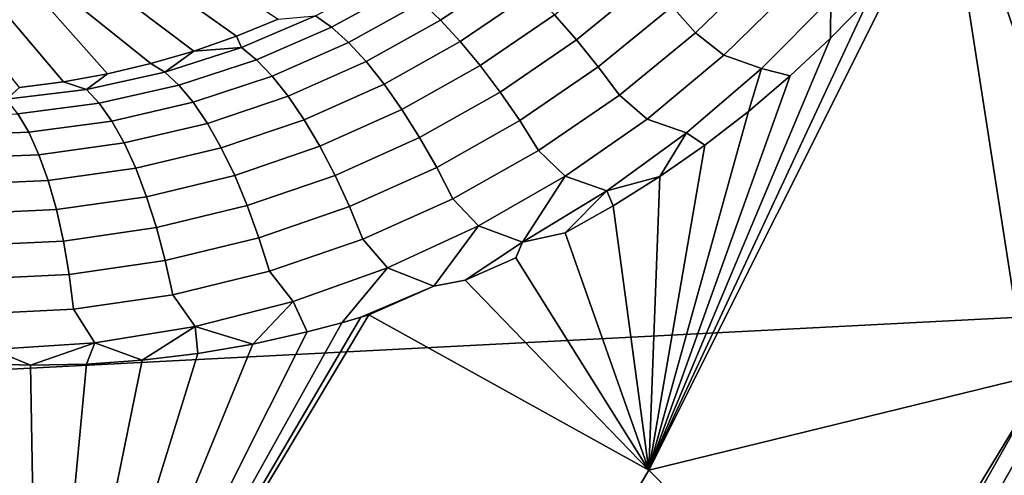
# Model space of a CAD drawing. Header units: metres. Extents: x -240 to 45, y -77 to 27.
# Tile 132 of 256: x -204.638 to -203.536, y -7.153 to -6.643. Entities that reach past the tile are written whole.
import ezdxf

# ---------------------------------------------------------------- set-up
doc = ezdxf.new("R2010")
doc.units = ezdxf.units.M
doc.layers.add('solid_102011X2', color=7, linetype='CONTINUOUS')

msp = doc.modelspace()

# ---------------------------------------------------------------- linework, layer by layer
at = {"layer": 'solid_102011X2'}
for points in [[(-202.068497, -6.295452, 323.506805), (-203.623199, -6.366706, 321.904938), (-203.416763, -6.970273, 321.737946), (-201.865829, -6.892263, 323.340393)], [(-203.623199, -6.366706, 321.904938), (-205.162918, -6.439111, 320.301025), (-204.952774, -7.049552, 320.133392), (-203.416763, -6.970273, 321.737946)], [(-203.332458, -6.697394, 268.927948), (-203.571655, -6.476548, 269.065948), (-203.505966, -6.373632, 269.046417)], [(-203.332458, -6.697394, 268.927948), (-203.594452, -6.508008, 269.07309), (-203.571655, -6.476548, 269.065948)], [(-204.348816, -6.642045, 269.073853), (-204.395523, -6.661174, 269.093231), (-204.60643, -6.511539, 268.382538), (-204.563446, -6.498809, 268.374878)], [(-204.395523, -6.661174, 269.093231), (-204.443054, -6.677807, 269.112915), (-204.65004, -6.52189, 268.390228), (-204.60643, -6.511539, 268.382538)], [(-203.646652, -6.573553, 269.089966), (-203.594452, -6.508008, 269.07309), (-203.511047, -7.043701, 268.972504), (-203.933868, -7.146995, 269.158661)], [(-203.332458, -6.697394, 268.927948), (-203.511047, -7.043701, 268.972504), (-203.594452, -6.508008, 269.07309)], [(-204.443054, -6.677807, 269.112915), (-204.491241, -6.691868, 269.132721), (-204.694153, -6.529829, 268.397919), (-204.65004, -6.52189, 268.390228)], [(-204.589035, -6.712192, 269.172424), (-204.638336, -6.718421, 269.192108), (-204.783386, -6.538388, 268.413177), (-204.738647, -6.535333, 268.405579)], [(-204.539948, -6.703344, 269.152618), (-204.589035, -6.712192, 269.172424), (-204.738647, -6.535333, 268.405579), (-204.694153, -6.529829, 268.397919)], [(-204.491241, -6.691868, 269.132721), (-204.539948, -6.703344, 269.152618), (-204.694153, -6.529829, 268.397919)], [(-203.90773, -6.627744, 269.159271), (-203.83107, -6.553238, 269.131622), (-203.802277, -6.580673, 269.134979), (-203.881332, -6.657438, 269.163086)], [(-204.188187, -6.623243, 269.128937), (-204.110474, -6.570928, 269.097656), (-204.087723, -6.589687, 269.124542), (-204.166855, -6.64333, 269.156036)], [(-204.039413, -6.637275, 269.166321), (-203.961472, -6.573486, 269.136627), (-203.934601, -6.599594, 269.150391), (-204.014725, -6.665261, 269.180481)], [(-203.6875, -6.619501, 269.103546), (-203.646652, -6.573553, 269.089966), (-203.933868, -7.146995, 269.158661)], [(-203.881332, -6.657438, 269.163086), (-203.802277, -6.580673, 269.134979), (-203.769669, -6.604173, 269.131592), (-203.849625, -6.682552, 269.159546)], [(-204.166855, -6.64333, 269.156036), (-204.087723, -6.589687, 269.124542), (-204.063889, -6.611934, 269.147552), (-204.144806, -6.667063, 269.179382)], [(-204.306885, -6.638344, 269.098236), (-204.227158, -6.595363, 269.065308), (-204.208405, -6.60716, 269.098511), (-204.288971, -6.6511, 269.131531)], [(-204.014725, -6.665261, 269.180481), (-203.934601, -6.599594, 269.150391), (-203.90773, -6.627744, 269.159271), (-203.99025, -6.695396, 269.189789)], [(-204.288971, -6.6511, 269.131531), (-204.208405, -6.60716, 269.098511), (-204.188187, -6.623243, 269.128937), (-204.269989, -6.668304, 269.16214)], [(-204.144806, -6.667063, 269.179382), (-204.063889, -6.611934, 269.147552), (-204.039413, -6.637275, 269.166321), (-204.122421, -6.694022, 269.198486)], [(-203.849625, -6.682552, 269.159546), (-203.769669, -6.604173, 269.131592), (-203.729752, -6.618822, 269.120209), (-203.807709, -6.697425, 269.146942)], [(-204.269989, -6.668304, 269.16214), (-204.188187, -6.623243, 269.128937), (-204.166855, -6.64333, 269.156036), (-204.25029, -6.689652, 269.189514)], [(-203.730423, -6.663523, 269.118164), (-203.6875, -6.619501, 269.103546), (-203.933868, -7.146995, 269.158661)], [(-203.807709, -6.697425, 269.146942), (-203.729752, -6.618822, 269.120209), (-203.730423, -6.663523, 269.118164), (-203.775406, -6.705544, 269.133728)], [(-203.729752, -6.618822, 269.120209), (-203.6875, -6.619501, 269.103546), (-203.730423, -6.663523, 269.118164)], [(-203.99025, -6.695396, 269.189789), (-203.90773, -6.627744, 269.159271), (-203.881332, -6.657438, 269.163086), (-203.966446, -6.727148, 269.194092)], [(-204.306885, -6.638344, 269.098236), (-204.389847, -6.67375, 269.132507), (-204.395523, -6.661174, 269.093231), (-204.348816, -6.642045, 269.073853)], [(-204.389847, -6.67375, 269.132507), (-204.306885, -6.638344, 269.098236), (-204.288971, -6.6511, 269.131531), (-204.372955, -6.687451, 269.165985)], [(-204.25029, -6.689652, 269.189514), (-204.166855, -6.64333, 269.156036), (-204.144806, -6.667063, 269.179382), (-204.230194, -6.714767, 269.213165)], [(-204.122421, -6.694022, 269.198486), (-204.039413, -6.637275, 269.166321), (-204.014725, -6.665261, 269.180481), (-204.100098, -6.723731, 269.213043)], [(-204.372955, -6.687451, 269.165985), (-204.288971, -6.6511, 269.131531), (-204.269989, -6.668304, 269.16214), (-204.355408, -6.705723, 269.196838)], [(-203.966446, -6.727148, 269.194092), (-203.881332, -6.657438, 269.163086), (-203.849625, -6.682552, 269.159546), (-203.935699, -6.753898, 269.190399)], [(-204.389847, -6.67375, 269.132507), (-204.443054, -6.677807, 269.112915), (-204.395523, -6.661174, 269.093231)], [(-204.355408, -6.705723, 269.196838), (-204.269989, -6.668304, 269.16214), (-204.25029, -6.689652, 269.189514), (-204.337509, -6.72824, 269.224518)], [(-204.230194, -6.714767, 269.213165), (-204.144806, -6.667063, 269.179382), (-204.122421, -6.694022, 269.198486), (-204.210098, -6.743203, 269.232666)], [(-204.100098, -6.723731, 269.213043), (-204.014725, -6.665261, 269.180481), (-203.99025, -6.695396, 269.189789), (-204.078232, -6.755663, 269.222839)], [(-203.775406, -6.705544, 269.133728), (-203.730423, -6.663523, 269.118164), (-203.933868, -7.146995, 269.158661)], [(-204.47554, -6.701293, 269.167664), (-204.491241, -6.691868, 269.132721), (-204.443054, -6.677807, 269.112915)], [(-204.47554, -6.701293, 269.167664), (-204.443054, -6.677807, 269.112915), (-204.389847, -6.67375, 269.132507)], [(-204.47554, -6.701293, 269.167664), (-204.389847, -6.67375, 269.132507), (-204.372955, -6.687451, 269.165985), (-204.459854, -6.715895, 269.201355)], [(-204.47554, -6.701293, 269.167664), (-204.5634, -6.720699, 269.203186), (-204.539948, -6.703344, 269.152618), (-204.491241, -6.691868, 269.132721)], [(-204.459854, -6.715895, 269.201355), (-204.372955, -6.687451, 269.165985), (-204.355408, -6.705723, 269.196838), (-204.443924, -6.735147, 269.232483)], [(-204.337509, -6.72824, 269.224518), (-204.25029, -6.689652, 269.189514), (-204.230194, -6.714767, 269.213165), (-204.31958, -6.754605, 269.248505)], [(-203.935699, -6.753898, 269.190399), (-203.849625, -6.682552, 269.159546), (-203.807709, -6.697425, 269.146942), (-203.891541, -6.769446, 269.176422)], [(-204.5634, -6.720699, 269.203186), (-204.47554, -6.701293, 269.167664), (-204.459854, -6.715895, 269.201355), (-204.549133, -6.736116, 269.237122)], [(-204.210098, -6.743203, 269.232666), (-204.122421, -6.694022, 269.198486), (-204.100098, -6.723731, 269.213043), (-204.190323, -6.774457, 269.247681)], [(-204.078232, -6.755663, 269.222839), (-203.99025, -6.695396, 269.189789), (-203.966446, -6.727148, 269.194092), (-204.05722, -6.789253, 269.227631)], [(-203.891541, -6.769446, 269.176422), (-203.807709, -6.697425, 269.146942), (-203.822281, -6.745386, 269.150177), (-203.871033, -6.78299, 269.167511)], [(-203.807709, -6.697425, 269.146942), (-203.775406, -6.705544, 269.133728), (-203.822281, -6.745386, 269.150177)], [(-204.5634, -6.720699, 269.203186), (-204.652832, -6.731766, 269.238556), (-204.638336, -6.718421, 269.192108), (-204.589035, -6.712192, 269.172424)], [(-204.5634, -6.720699, 269.203186), (-204.589035, -6.712192, 269.172424), (-204.539948, -6.703344, 269.152618)], [(-204.443924, -6.735147, 269.232483), (-204.355408, -6.705723, 269.196838), (-204.337509, -6.72824, 269.224518), (-204.428024, -6.758708, 269.260498)], [(-203.822281, -6.745386, 269.150177), (-203.775406, -6.705544, 269.133728), (-203.933868, -7.146995, 269.158661)], [(-204.652832, -6.731766, 269.238556), (-204.5634, -6.720699, 269.203186), (-204.549133, -6.736116, 269.237122), (-204.640152, -6.747876, 269.272797)], [(-204.549133, -6.736116, 269.237122), (-204.459854, -6.715895, 269.201355), (-204.443924, -6.735147, 269.232483), (-204.535004, -6.756226, 269.268585)], [(-204.31958, -6.754605, 269.248505), (-204.230194, -6.714767, 269.213165), (-204.210098, -6.743203, 269.232666), (-204.301941, -6.78435, 269.268433)], [(-204.190323, -6.774457, 269.247681), (-204.100098, -6.723731, 269.213043), (-204.078232, -6.755663, 269.222839), (-204.171234, -6.807977, 269.257965)], [(-204.640152, -6.747876, 269.272797), (-204.549133, -6.736116, 269.237122), (-204.535004, -6.756226, 269.268585), (-204.628021, -6.768683, 269.304626)], [(-204.535004, -6.756226, 269.268585), (-204.443924, -6.735147, 269.232483), (-204.428024, -6.758708, 269.260498), (-204.521286, -6.780672, 269.296997)], [(-204.428024, -6.758708, 269.260498), (-204.337509, -6.72824, 269.224518), (-204.31958, -6.754605, 269.248505), (-204.41243, -6.786161, 269.284912)], [(-204.05722, -6.789253, 269.227631), (-203.966446, -6.727148, 269.194092), (-203.935699, -6.753898, 269.190399), (-204.027466, -6.817675, 269.223724)], [(-204.301941, -6.78435, 269.268433), (-204.210098, -6.743203, 269.232666), (-204.190323, -6.774457, 269.247681), (-204.284897, -6.816949, 269.283936)], [(-203.871033, -6.78299, 269.167511), (-203.822281, -6.745386, 269.150177), (-203.933868, -7.146995, 269.158661)], [(-204.732315, -6.750957, 269.307861), (-204.640152, -6.747876, 269.272797), (-204.628021, -6.768683, 269.304626), (-204.722351, -6.772264, 269.340118)], [(-204.628021, -6.768683, 269.304626), (-204.535004, -6.756226, 269.268585), (-204.521286, -6.780672, 269.296997), (-204.616669, -6.793818, 269.333496)], [(-204.41243, -6.786161, 269.284912), (-204.31958, -6.754605, 269.248505), (-204.301941, -6.78435, 269.268433), (-204.39743, -6.817021, 269.305298)], [(-204.171234, -6.807977, 269.257965), (-204.078232, -6.755663, 269.222839), (-204.05722, -6.789253, 269.227631), (-204.153152, -6.843168, 269.263275)], [(-204.027466, -6.817675, 269.223724), (-203.935699, -6.753898, 269.190399), (-203.891541, -6.769446, 269.176422), (-203.98085, -6.834405, 269.208282)], [(-204.722351, -6.772264, 269.340118), (-204.628021, -6.768683, 269.304626), (-204.616669, -6.793818, 269.333496), (-204.713501, -6.797861, 269.369446)], [(-204.521286, -6.780672, 269.296997), (-204.428024, -6.758708, 269.260498), (-204.41243, -6.786161, 269.284912), (-204.508209, -6.809021, 269.321869)], [(-204.284897, -6.816949, 269.283936), (-204.190323, -6.774457, 269.247681), (-204.171234, -6.807977, 269.257965), (-204.268738, -6.851826, 269.294708)], [(-203.98085, -6.834405, 269.208282), (-203.891541, -6.769446, 269.176422), (-203.921494, -6.818223, 269.185608)], [(-203.891541, -6.769446, 269.176422), (-203.871033, -6.78299, 269.167511), (-203.921494, -6.818223, 269.185608)], [(-204.616669, -6.793818, 269.333496), (-204.521286, -6.780672, 269.296997), (-204.508209, -6.809021, 269.321869), (-204.606277, -6.822838, 269.358856)], [(-204.508209, -6.809021, 269.321869), (-204.41243, -6.786161, 269.284912), (-204.39743, -6.817021, 269.305298), (-204.496017, -6.840772, 269.342773)], [(-204.39743, -6.817021, 269.305298), (-204.301941, -6.78435, 269.268433), (-204.284897, -6.816949, 269.283936), (-204.383286, -6.850741, 269.32132)], [(-204.153152, -6.843168, 269.263275), (-204.05722, -6.789253, 269.227631), (-204.027466, -6.817675, 269.223724), (-204.124466, -6.873307, 269.259186)], [(-203.921494, -6.818223, 269.185608), (-203.871033, -6.78299, 269.167511), (-203.933868, -7.146995, 269.158661)], [(-204.713501, -6.797861, 269.369446), (-204.616669, -6.793818, 269.333496), (-204.606277, -6.822838, 269.358856), (-204.705933, -6.827292, 269.395325)], [(-204.606277, -6.822838, 269.358856), (-204.508209, -6.809021, 269.321869), (-204.496017, -6.840772, 269.342773), (-204.597031, -6.855227, 269.38028)], [(-204.268738, -6.851826, 269.294708), (-204.171234, -6.807977, 269.257965), (-204.153152, -6.843168, 269.263275), (-204.253784, -6.888362, 269.300598)], [(-204.705933, -6.827292, 269.395325), (-204.606277, -6.822838, 269.358856), (-204.597031, -6.855227, 269.38028), (-204.699783, -6.860039, 269.417297)], [(-204.496017, -6.840772, 269.342773), (-204.39743, -6.817021, 269.305298), (-204.383286, -6.850741, 269.32132), (-204.484909, -6.875362, 269.359283)], [(-204.383286, -6.850741, 269.32132), (-204.284897, -6.816949, 269.283936), (-204.268738, -6.851826, 269.294708), (-204.370224, -6.886724, 269.332642)], [(-204.124466, -6.873307, 269.259186), (-204.027466, -6.817675, 269.223724), (-204.075226, -6.891789, 269.242218)], [(-204.027466, -6.817675, 269.223724), (-203.98085, -6.834405, 269.208282), (-204.075226, -6.891789, 269.242218)], [(-203.98085, -6.834405, 269.208282), (-203.921494, -6.818223, 269.185608), (-203.973663, -6.851055, 269.204468)], [(-203.973663, -6.851055, 269.204468), (-203.921494, -6.818223, 269.185608), (-203.933868, -7.146995, 269.158661)], [(-204.075226, -6.891789, 269.242218), (-203.98085, -6.834405, 269.208282), (-204.027374, -6.88134, 269.223938)], [(-203.98085, -6.834405, 269.208282), (-203.973663, -6.851055, 269.204468), (-204.027374, -6.88134, 269.223938)], [(-204.597031, -6.855227, 269.38028), (-204.496017, -6.840772, 269.342773), (-204.484909, -6.875362, 269.359283), (-204.589111, -6.890412, 269.397369)], [(-204.253784, -6.888362, 269.300598), (-204.153152, -6.843168, 269.263275), (-204.124466, -6.873307, 269.259186), (-204.226212, -6.920264, 269.296326)], [(-204.699783, -6.860039, 269.417297), (-204.597031, -6.855227, 269.38028), (-204.589111, -6.890412, 269.397369), (-204.69516, -6.895521, 269.434967)], [(-204.484909, -6.875362, 269.359283), (-204.383286, -6.850741, 269.32132), (-204.370224, -6.886724, 269.332642), (-204.475098, -6.912179, 269.371185)], [(-204.370224, -6.886724, 269.332642), (-204.268738, -6.851826, 269.294708), (-204.253784, -6.888362, 269.300598), (-204.358505, -6.924334, 269.339081)], [(-204.027374, -6.88134, 269.223938), (-203.973663, -6.851055, 269.204468), (-203.933868, -7.146995, 269.158661)], [(-204.589111, -6.890412, 269.397369), (-204.484909, -6.875362, 269.359283), (-204.475098, -6.912179, 269.371185), (-204.582642, -6.927771, 269.409851)], [(-204.226212, -6.920264, 269.296326), (-204.124466, -6.873307, 269.259186), (-204.174255, -6.941096, 269.277863)], [(-204.124466, -6.873307, 269.259186), (-204.075226, -6.891789, 269.242218), (-204.139267, -6.934053, 269.264679), (-204.174255, -6.941096, 269.277863)], [(-204.69516, -6.895521, 269.434967), (-204.589111, -6.890412, 269.397369), (-204.582642, -6.927771, 269.409851), (-204.692123, -6.93311, 269.448059)], [(-204.475098, -6.912179, 269.371185), (-204.370224, -6.886724, 269.332642), (-204.358505, -6.924334, 269.339081), (-204.466736, -6.950572, 269.378235)], [(-204.358505, -6.924334, 269.339081), (-204.253784, -6.888362, 269.300598), (-204.226212, -6.920264, 269.296326), (-204.332123, -6.958057, 269.334686)], [(-204.075226, -6.891789, 269.242218), (-204.027374, -6.88134, 269.223938), (-203.933868, -7.146995, 269.158661), (-204.082642, -6.909054, 269.244049)], [(-204.075226, -6.891789, 269.242218), (-204.082642, -6.909054, 269.244049), (-204.139267, -6.934053, 269.264679)], [(-204.582642, -6.927771, 269.409851), (-204.475098, -6.912179, 269.371185), (-204.466736, -6.950572, 269.378235), (-204.577744, -6.966642, 269.41748)], [(-204.139267, -6.934053, 269.264679), (-204.082642, -6.909054, 269.244049), (-203.933868, -7.146995, 269.158661)], [(-204.332123, -6.958057, 269.334686), (-204.226212, -6.920264, 269.296326), (-204.27739, -6.981885, 269.314789), (-204.316376, -6.992233, 269.328827)], [(-204.226212, -6.920264, 269.296326), (-204.174255, -6.941096, 269.277863), (-204.256271, -6.975719, 269.307159), (-204.27739, -6.981885, 269.314789)], [(-204.692123, -6.93311, 269.448059), (-204.582642, -6.927771, 269.409851), (-204.577744, -6.966642, 269.41748), (-204.690765, -6.97214, 269.456329)], [(-204.466736, -6.950572, 269.378235), (-204.358505, -6.924334, 269.339081), (-204.332123, -6.958057, 269.334686), (-204.441635, -6.986181, 269.373779)], [(-204.174255, -6.941096, 269.277863), (-204.139267, -6.934053, 269.264679), (-203.933868, -7.146995, 269.158661), (-204.247391, -6.973003, 269.303925)], [(-204.174255, -6.941096, 269.277863), (-204.247391, -6.973003, 269.303925), (-204.256271, -6.975719, 269.307159)], [(-204.577744, -6.966642, 269.41748), (-204.466736, -6.950572, 269.378235), (-204.441635, -6.986181, 269.373779), (-204.554031, -7.004198, 269.413086)], [(-204.690765, -6.97214, 269.456329), (-204.577744, -6.966642, 269.41748), (-204.554031, -7.004198, 269.413086), (-204.668564, -7.011711, 269.452057)], [(-204.441635, -6.986181, 269.373779), (-204.332123, -6.958057, 269.334686), (-204.377243, -7.005744, 269.350616)], [(-204.332123, -6.958057, 269.334686), (-204.316376, -6.992233, 269.328827), (-204.377243, -7.005744, 269.350616)], [(-203.416763, -6.970273, 321.737946), (-204.952774, -7.049552, 320.133392), (-204.723785, -7.649046, 319.950745), (-203.191833, -7.563014, 321.556)], [(-204.616226, -7.589229, 269.397186), (-204.247391, -6.973003, 269.303925), (-203.933868, -7.146995, 269.158661), (-204.303543, -7.768716, 269.251587)], [(-204.256271, -6.975719, 269.307159), (-204.247391, -6.973003, 269.303925), (-204.616226, -7.589229, 269.397186)], [(-204.27739, -6.981885, 269.314789), (-204.256271, -6.975719, 269.307159), (-204.616226, -7.589229, 269.397186)], [(-204.316376, -6.992233, 269.328827), (-204.27739, -6.981885, 269.314789), (-204.616226, -7.589229, 269.397186)], [(-204.554031, -7.004198, 269.413086), (-204.441635, -6.986181, 269.373779), (-204.500931, -7.023707, 269.394318)], [(-204.441635, -6.986181, 269.373779), (-204.438858, -7.016257, 269.372498), (-204.500931, -7.023707, 269.394318)], [(-204.441635, -6.986181, 269.373779), (-204.377243, -7.005744, 269.350616), (-204.438858, -7.016257, 269.372498)], [(-204.377243, -7.005744, 269.350616), (-204.316376, -6.992233, 269.328827), (-204.616226, -7.589229, 269.397186)], [(-204.668564, -7.011711, 269.452057), (-204.626114, -7.02942, 269.437439), (-204.700516, -7.027006, 269.462433)], [(-204.668564, -7.011711, 269.452057), (-204.554031, -7.004198, 269.413086), (-204.626114, -7.02942, 269.437439)], [(-204.554031, -7.004198, 269.413086), (-204.563446, -7.028108, 269.416016), (-204.626114, -7.02942, 269.437439)], [(-204.438858, -7.016257, 269.372498), (-204.377243, -7.005744, 269.350616), (-204.616226, -7.589229, 269.397186)], [(-204.554031, -7.004198, 269.413086), (-204.500931, -7.023707, 269.394318), (-204.563446, -7.028108, 269.416016)], [(-204.500931, -7.023707, 269.394318), (-204.438858, -7.016257, 269.372498), (-204.616226, -7.589229, 269.397186)], [(-204.970688, -7.463193, 269.531036), (-204.700516, -7.027006, 269.462433), (-204.626114, -7.02942, 269.437439), (-204.616226, -7.589229, 269.397186)], [(-204.626114, -7.02942, 269.437439), (-204.563446, -7.028108, 269.416016), (-204.616226, -7.589229, 269.397186)], [(-204.563446, -7.028108, 269.416016), (-204.500931, -7.023707, 269.394318), (-204.616226, -7.589229, 269.397186)], [(-203.498184, -7.056014, 268.96637), (-203.698669, -7.385341, 269.019318), (-203.933868, -7.146995, 269.158661), (-203.511047, -7.043701, 268.972504)], [(-203.498184, -7.056014, 268.96637), (-203.880814, -7.731433, 269.061829), (-203.698669, -7.385341, 269.019318)], [(-203.482422, -7.064862, 268.962982), (-203.865509, -7.74112, 269.058533), (-203.880814, -7.731433, 269.061829), (-203.498184, -7.056014, 268.96637)], [(-203.466171, -7.073514, 268.962952), (-203.849747, -7.750593, 269.058594), (-203.865509, -7.74112, 269.058533), (-203.482422, -7.064862, 268.962982)], [(-203.450027, -7.081676, 268.966248), (-203.83403, -7.759532, 269.062012), (-203.849747, -7.750593, 269.058594), (-203.466171, -7.073514, 268.962952)], [(-203.434494, -7.089072, 268.972809), (-203.818893, -7.767634, 269.068634), (-203.83403, -7.759532, 269.062012), (-203.450027, -7.081676, 268.966248)], [(-203.420135, -7.095451, 268.982361), (-203.804855, -7.774625, 269.078247), (-203.818893, -7.767634, 269.068634), (-203.434494, -7.089072, 268.972809)], [(-203.40741, -7.100598, 268.994629), (-203.792404, -7.780268, 269.090576), (-203.804855, -7.774625, 269.078247), (-203.420135, -7.095451, 268.982361)], [(-203.396759, -7.104339, 269.009155), (-203.781937, -7.784372, 269.105133), (-203.792404, -7.780268, 269.090576), (-203.40741, -7.100598, 268.994629)], [(-203.781937, -7.784372, 269.105133), (-203.396759, -7.104339, 269.009155), (-203.38855, -7.106547, 269.025452), (-203.773834, -7.786798, 269.12146)], [(-203.395294, -7.112702, 268.977966), (-203.780914, -7.793338, 269.074097), (-203.780563, -7.790958, 269.0914), (-203.395065, -7.110528, 268.99527)], [(-203.395065, -7.110528, 268.99527), (-203.780563, -7.790958, 269.0914), (-203.479874, -7.272089, 269.034302)], [(-203.773834, -7.786798, 269.12146), (-203.38855, -7.106547, 269.025452), (-203.767822, -7.785728, 269.136505)], [(-203.38855, -7.106547, 269.025452), (-203.667679, -7.616591, 269.111511), (-203.767822, -7.785728, 269.136505)], [(-203.38855, -7.106547, 269.025452), (-203.569763, -7.446186, 269.087097), (-203.667679, -7.616591, 269.111511)], [(-203.38855, -7.106547, 269.025452), (-203.474091, -7.274545, 269.063232), (-203.569763, -7.446186, 269.087097)], [(-203.415329, -7.158297, 268.966644), (-203.780914, -7.793338, 269.074097), (-203.395294, -7.112702, 268.977966)], [(-203.706741, -7.82184, 268.987823), (-203.318054, -7.133019, 268.8909), (-203.450531, -11.386424, 268.92395)], [(-203.368179, -7.191868, 268.904938), (-203.318054, -7.133019, 268.8909), (-203.706741, -7.82184, 268.987823)], [(-203.698669, -7.385341, 269.019318), (-203.895233, -7.722091, 269.06839), (-204.303543, -7.768716, 269.251587), (-203.933868, -7.146995, 269.158661)]]:
    msp.add_3dface(points, dxfattribs=at)

doc.saveas('drawing.dxf')
